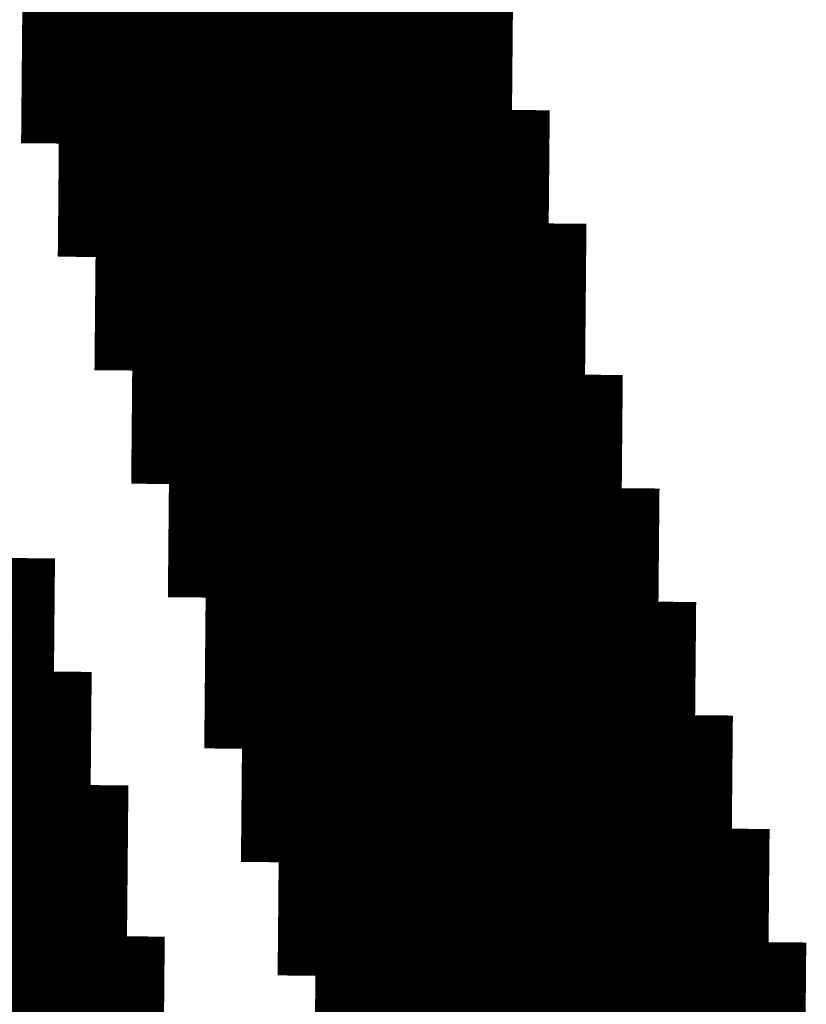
# Model space of a CAD drawing. Extents: x 63 to 129, y -4 to 99.
# Tile 54 of 69: x 79.279 to 79.808, y 11.155 to 11.818. Entities that reach past the tile are written whole.
import ezdxf

# ---------------------------------------------------------------- set-up
doc = ezdxf.new("R2010")
doc.units = 0
doc.layers.get('0').update_dxf_attribs({"linetype": 'CONTINUOUS'})
doc.layers.add('2D_LINE_29', color=112, linetype='CONTINUOUS')

# ---------------------------------------------------------------- blocks, each defined once
blk = doc.blocks.new('SMOOTH_0$0254')
at = {"const_width": 0.0127}
blk.add_lwpolyline([(-0.00635, 0, 1), (0.00635, 0, 1)], format="xyb", close=True, dxfattribs=at)
blk = doc.blocks.new('DRAWING_348')
at = {"layer": '2D_LINE_29', "const_width": 0.0254}
blk.add_lwpolyline([(0, 0), (0.0254, 0.00023), (0.02517, 0.02563), (0.05056, 0.02587), (0.07596, 0.0261), (0.07573, 0.0515), (0.10113, 0.05173), (0.12653, 0.05196), (0.1263, 0.07736), (0.15169, 0.07759), (0.17709, 0.07783), (0.20249, 0.07806), (0.20273, 0.05266), (0.22812, 0.0529), (0.25352, 0.05313), (0.25376, 0.02773), (0.27916, 0.02796), (0.30455, 0.0282)], dxfattribs=at)
at = {"layer": '2D_LINE_29'}
for p in [(0.02517, 0.02563), (0.05056, 0.02587), (0, 0), (0.0254, 0.00023)]:
    blk.add_blockref('SMOOTH_0$0254', p, dxfattribs=at)
blk = doc.blocks.new('DRAWING_352')
at = {"layer": '2D_LINE_29', "const_width": 0.0254}
blk.add_lwpolyline([(0, 0), (0.0254, 0.00023), (0.02517, 0.02563), (0.05057, 0.02586), (0.07596, 0.0261), (0.07573, 0.0515), (0.10113, 0.05173), (0.12653, 0.05196), (0.1263, 0.07736), (0.15169, 0.07759), (0.17709, 0.07783), (0.20249, 0.07806), (0.20273, 0.05266), (0.22812, 0.05289), (0.25352, 0.05313), (0.25376, 0.02773), (0.27916, 0.02796), (0.30455, 0.02819)], dxfattribs=at)
at = {"layer": '2D_LINE_29'}
for p in [(0.02517, 0.02563), (0.05057, 0.02586), (0, 0), (0.0254, 0.00023)]:
    blk.add_blockref('SMOOTH_0$0254', p, dxfattribs=at)
blk = doc.blocks.new('DRAWING_354')
at = {"layer": '2D_LINE_29', "const_width": 0.0254}
blk.add_lwpolyline([(0, 0), (-0.00023, 0.0254), (0.02517, 0.02563), (0.05056, 0.02586), (0.07596, 0.0261), (0.0762, 0.0007), (0.0508, 0.00047), (0.0254, 0.00023), (0, 0)], dxfattribs=at)
at = {"layer": '2D_LINE_29'}
for p in [(-0.00023, 0.0254), (0.02517, 0.02563), (0, 0)]:
    blk.add_blockref('SMOOTH_0$0254', p, dxfattribs=at)
blk = doc.blocks.new('DRAWING_357')
at = {"layer": '2D_LINE_29', "const_width": 0.0254}
blk.add_lwpolyline([(0, 0), (-0.0254, -0.00023), (-0.0508, -0.00047), (-0.0762, -0.0007), (-0.07643, 0.0247), (-0.05103, 0.02493), (-0.02563, 0.02517), (-0.02587, 0.05056), (-0.05126, 0.05033), (-0.07666, 0.0501), (-0.0769, 0.0755), (-0.10229, 0.07526), (-0.12769, 0.07503), (-0.15309, 0.0748), (-0.15286, 0.0494), (-0.17826, 0.04917), (-0.20366, 0.04893), (-0.20342, 0.02353), (-0.22882, 0.0233), (-0.25422, 0.02307), (-0.25399, -0.00233), (-0.27939, -0.00256), (-0.30479, -0.0028)], dxfattribs=at)
at = {"layer": '2D_LINE_29'}
for p in [(-0.0254, -0.00023), (0, 0)]:
    blk.add_blockref('SMOOTH_0$0254', p, dxfattribs=at)
blk = doc.blocks.new('DRAWING_358')
at = {"layer": '2D_LINE_29', "const_width": 0.0254}
blk.add_lwpolyline([(0, 0), (-0.0254, -0.00023), (-0.0508, -0.00047), (-0.0762, -0.0007), (-0.07643, 0.0247), (-0.10183, 0.02447), (-0.12723, 0.02423), (-0.15263, 0.024), (-0.15286, 0.0494), (-0.17826, 0.04917), (-0.20366, 0.04893), (-0.20342, 0.02353), (-0.22882, 0.0233), (-0.25422, 0.02307), (-0.25399, -0.00233), (-0.27939, -0.00256), (-0.30479, -0.0028)], dxfattribs=at)
at = {"layer": '2D_LINE_29'}
for p in [(-0.0254, -0.00023), (0, 0)]:
    blk.add_blockref('SMOOTH_0$0254', p, dxfattribs=at)
blk = doc.blocks.new('DRAWING_360')
at = {"layer": '2D_LINE_29', "const_width": 0.0254}
blk.add_lwpolyline([(0, 0), (-0.00023, 0.0254), (0.02517, 0.02563), (0.05056, 0.02586), (0.0508, 0.00047), (0.0254, 0.00023), (0, 0)], dxfattribs=at)
at = {"layer": '2D_LINE_29'}
for p in [(-0.00023, 0.0254), (0.02517, 0.02563), (0, 0)]:
    blk.add_blockref('SMOOTH_0$0254', p, dxfattribs=at)
blk = doc.blocks.new('DRAWING_365')
at = {"layer": '2D_LINE_29', "const_width": 0.0254}
blk.add_lwpolyline([(0, 0), (-0.0254, -0.00023), (-0.0508, -0.00047), (-0.0762, -0.0007), (-0.1016, -0.00093), (-0.12699, -0.00117), (-0.12723, 0.02423), (-0.10183, 0.02447), (-0.07643, 0.0247), (-0.05103, 0.02493), (-0.05126, 0.05033), (-0.07666, 0.0501), (-0.10206, 0.04987), (-0.12746, 0.04963), (-0.12769, 0.07503), (-0.15309, 0.0748), (-0.17849, 0.07457), (-0.17826, 0.04917), (-0.20366, 0.04893), (-0.22906, 0.0487), (-0.22882, 0.0233), (-0.25422, 0.02307), (-0.27962, 0.02284), (-0.27939, -0.00256), (-0.30479, -0.0028)], dxfattribs=at)
at = {"layer": '2D_LINE_29'}
for p in [(-0.0254, -0.00023), (0, 0)]:
    blk.add_blockref('SMOOTH_0$0254', p, dxfattribs=at)
blk = doc.blocks.new('DRAWING_366')
at = {"layer": '2D_LINE_29', "const_width": 0.0254}
blk.add_lwpolyline([(0, 0), (-0.0254, -0.00023), (-0.0508, -0.00047), (-0.0762, -0.0007), (-0.1016, -0.00093), (-0.12699, -0.00117), (-0.12723, 0.02423), (-0.15263, 0.024), (-0.17803, 0.02377), (-0.17826, 0.04917), (-0.20366, 0.04893), (-0.22906, 0.0487), (-0.22882, 0.0233), (-0.25422, 0.02307), (-0.27962, 0.02284), (-0.27939, -0.00256), (-0.30479, -0.0028)], dxfattribs=at)
at = {"layer": '2D_LINE_29'}
for p in [(-0.0254, -0.00023), (0, 0)]:
    blk.add_blockref('SMOOTH_0$0254', p, dxfattribs=at)
blk = doc.blocks.new('DRAWING_371')
at = {"layer": '2D_LINE_29', "const_width": 0.0254}
blk.add_lwpolyline([(0, 0), (-0.0254, -0.00023), (-0.0508, -0.00047), (-0.0762, -0.0007), (-0.1016, -0.00093), (-0.10183, 0.02447), (-0.12723, 0.02423), (-0.15263, 0.024), (-0.15286, 0.0494), (-0.17826, 0.04917), (-0.20366, 0.04893), (-0.20342, 0.02353), (-0.22882, 0.0233), (-0.25422, 0.02307), (-0.25399, -0.00233), (-0.27939, -0.00256), (-0.30479, -0.0028)], dxfattribs=at)
at = {"layer": '2D_LINE_29'}
for p in [(-0.0254, -0.00023), (0, 0)]:
    blk.add_blockref('SMOOTH_0$0254', p, dxfattribs=at)
blk = doc.blocks.new('DRAWING_373')
at = {"layer": '2D_LINE_29', "const_width": 0.0254}
blk.add_lwpolyline([(0, 0), (-0.00023, 0.0254), (0.02517, 0.02563), (0.05056, 0.02587), (0.0508, 0.00047), (0.0254, 0.00023), (0, 0)], dxfattribs=at)
at = {"layer": '2D_LINE_29'}
for p in [(-0.00023, 0.0254), (0.02517, 0.02563), (0, 0)]:
    blk.add_blockref('SMOOTH_0$0254', p, dxfattribs=at)
blk = doc.blocks.new('DRAWING_375')
at = {"layer": '2D_LINE_29', "const_width": 0.0254}
blk.add_lwpolyline([(0, 0), (-0.0254, -0.00023), (-0.0508, -0.00047), (-0.0762, -0.0007), (-0.1016, -0.00093), (-0.12699, -0.00117), (-0.12723, 0.02423), (-0.10183, 0.02447), (-0.07643, 0.0247), (-0.07666, 0.0501), (-0.10206, 0.04987), (-0.12746, 0.04963), (-0.12769, 0.07503), (-0.15309, 0.0748), (-0.17849, 0.07457), (-0.17826, 0.04917), (-0.20366, 0.04893), (-0.22906, 0.0487), (-0.22882, 0.0233), (-0.25422, 0.02307), (-0.27962, 0.02284)], dxfattribs=at)
at = {"layer": '2D_LINE_29'}
for p in [(-0.0254, -0.00023), (0, 0)]:
    blk.add_blockref('SMOOTH_0$0254', p, dxfattribs=at)
blk = doc.blocks.new('DRAWING_378')
at = {"layer": '2D_LINE_29', "const_width": 0.0254}
blk.add_lwpolyline([(0, 0), (-0.0254, -0.00023), (-0.0508, -0.00047), (-0.0762, -0.0007), (-0.1016, -0.00093), (-0.12699, -0.00117), (-0.12723, 0.02423), (-0.15263, 0.024), (-0.17803, 0.02377), (-0.17826, 0.04917), (-0.20366, 0.04893), (-0.22906, 0.0487), (-0.22882, 0.0233), (-0.25422, 0.02307), (-0.27962, 0.02284), (-0.27939, -0.00256), (-0.30479, -0.0028)], dxfattribs=at)
at = {"layer": '2D_LINE_29'}
for p in [(-0.0254, -0.00023), (0, 0)]:
    blk.add_blockref('SMOOTH_0$0254', p, dxfattribs=at)
blk = doc.blocks.new('DRAWING_380')
at = {"layer": '2D_LINE_29', "const_width": 0.0254}
blk.add_lwpolyline([(0, 0), (-0.00023, 0.0254), (0.02517, 0.02563), (0.05056, 0.02586), (0.0508, 0.00047), (0.0254, 0.00023), (0, 0)], dxfattribs=at)
at = {"layer": '2D_LINE_29'}
for p in [(-0.00023, 0.0254), (0.02517, 0.02563), (0, 0)]:
    blk.add_blockref('SMOOTH_0$0254', p, dxfattribs=at)
blk = doc.blocks.new('DRAWING_382')
at = {"layer": '2D_LINE_29', "const_width": 0.0254}
blk.add_lwpolyline([(0, 0), (-0.0254, -0.00023), (-0.02563, 0.02517), (-0.05103, 0.02493), (-0.07643, 0.0247), (-0.07666, 0.0501), (-0.10206, 0.04987), (-0.12746, 0.04963), (-0.12769, 0.07503), (-0.15309, 0.0748), (-0.17849, 0.07457), (-0.17872, 0.09996), (-0.20412, 0.09973), (-0.22952, 0.0995), (-0.22976, 0.1249), (-0.25515, 0.12466), (-0.28055, 0.12443), (-0.30595, 0.1242), (-0.30572, 0.0988), (-0.33112, 0.09857), (-0.35652, 0.09833), (-0.35628, 0.07293), (-0.38168, 0.0727), (-0.40708, 0.07247), (-0.40685, 0.04707), (-0.43225, 0.04684), (-0.45765, 0.0466), (-0.48305, 0.04637), (-0.48281, 0.02097), (-0.50821, 0.02074), (-0.53361, 0.02051), (-0.53338, -0.00489), (-0.55878, -0.00513), (-0.58418, -0.00536)], dxfattribs=at)
at = {"layer": '2D_LINE_29'}
for p in [(-0.05103, 0.02493), (-0.02563, 0.02517), (-0.0254, -0.00023), (0, 0)]:
    blk.add_blockref('SMOOTH_0$0254', p, dxfattribs=at)
blk = doc.blocks.new('DRAWING_383')
at = {"layer": '2D_LINE_29', "const_width": 0.0254}
blk.add_lwpolyline([(0, 0), (-0.00023, 0.0254), (0.02517, 0.02563), (0.05056, 0.02587), (0.0508, 0.00047), (0, 0)], dxfattribs=at)
at = {"layer": '2D_LINE_29'}
for p in [(-0.00023, 0.0254), (0.02517, 0.02563), (0, 0)]:
    blk.add_blockref('SMOOTH_0$0254', p, dxfattribs=at)
blk = doc.blocks.new('DRAWING_384')
at = {"layer": '2D_LINE_29', "const_width": 0.0254}
blk.add_lwpolyline([(0, 0), (-0.0254, -0.00023), (-0.0508, -0.00047), (-0.0762, -0.0007), (-0.1016, -0.00093), (-0.10136, -0.02633), (-0.12676, -0.02656), (-0.15216, -0.0268), (-0.17756, -0.02703), (-0.20296, -0.02726), (-0.20319, -0.00186), (-0.17779, -0.00163), (-0.15239, -0.0014), (-0.15263, 0.024), (-0.12723, 0.02423), (-0.10183, 0.02447), (-0.10206, 0.04987), (-0.12746, 0.04963), (-0.15286, 0.0494), (-0.15309, 0.0748), (-0.17849, 0.07457), (-0.20389, 0.07433), (-0.20366, 0.04893), (-0.22906, 0.0487), (-0.25446, 0.04847), (-0.25422, 0.02307), (-0.27962, 0.02284)], dxfattribs=at)
at = {"layer": '2D_LINE_29'}
for p in [(-0.0254, -0.00023), (0, 0)]:
    blk.add_blockref('SMOOTH_0$0254', p, dxfattribs=at)
blk = doc.blocks.new('DRAWING_386')
at = {"layer": '2D_LINE_29', "const_width": 0.0254}
blk.add_lwpolyline([(0, 0), (-0.0254, -0.00023), (-0.0508, -0.00047), (-0.0762, -0.0007), (-0.1016, -0.00093), (-0.10136, -0.02633), (-0.12676, -0.02656), (-0.15216, -0.0268), (-0.17756, -0.02703), (-0.20296, -0.02726), (-0.20319, -0.00186), (-0.22859, -0.0021), (-0.25399, -0.00233), (-0.25422, 0.02307), (-0.27962, 0.02284), (-0.30502, 0.0226)], dxfattribs=at)
at = {"layer": '2D_LINE_29'}
for p in [(-0.0254, -0.00023), (0, 0)]:
    blk.add_blockref('SMOOTH_0$0254', p, dxfattribs=at)
blk = doc.blocks.new('DRAWING_387')
at = {"layer": '2D_LINE_29', "const_width": 0.0254}
blk.add_lwpolyline([(0, 0), (-0.0254, -0.00023), (-0.0508, -0.00047), (-0.05103, 0.02493), (-0.07643, 0.0247), (-0.10183, 0.02447), (-0.10206, 0.04987), (-0.12746, 0.04963), (-0.15286, 0.0494), (-0.15309, 0.0748), (-0.17849, 0.07457), (-0.20389, 0.07433), (-0.20412, 0.09973), (-0.22952, 0.0995), (-0.25492, 0.09927), (-0.25515, 0.12466), (-0.28055, 0.12443), (-0.30595, 0.1242), (-0.30619, 0.1496), (-0.30642, 0.175), (-0.33182, 0.17476), (-0.33158, 0.14936), (-0.35698, 0.14913), (-0.38238, 0.1489), (-0.38215, 0.1235), (-0.40755, 0.12327), (-0.43295, 0.12303), (-0.43271, 0.09763), (-0.45811, 0.0974), (-0.48351, 0.09717), (-0.50891, 0.09694), (-0.50868, 0.07154), (-0.53408, 0.0713), (-0.55948, 0.07107), (-0.55924, 0.04567), (-0.58464, 0.04544), (-0.61004, 0.04521)], dxfattribs=at)
at = {"layer": '2D_LINE_29'}
for p in [(-0.0254, -0.00023), (0, 0)]:
    blk.add_blockref('SMOOTH_0$0254', p, dxfattribs=at)
blk = doc.blocks.new('DRAWING_388')
at = {"layer": '2D_LINE_29', "const_width": 0.0254}
blk.add_lwpolyline([(0, 0), (-0.0254, -0.00023), (-0.0508, -0.00047), (-0.0762, -0.0007), (-0.1016, -0.00093), (-0.12699, -0.00117), (-0.15239, -0.0014), (-0.17779, -0.00163), (-0.17803, 0.02377), (-0.20342, 0.02353), (-0.22882, 0.0233), (-0.22906, 0.0487), (-0.25446, 0.04847), (-0.27985, 0.04823)], dxfattribs=at)
at = {"layer": '2D_LINE_29'}
for p in [(-0.0254, -0.00023), (0, 0)]:
    blk.add_blockref('SMOOTH_0$0254', p, dxfattribs=at)
blk = doc.blocks.new('DRAWING_389')
at = {"layer": '2D_LINE_29', "const_width": 0.0254}
blk.add_lwpolyline([(0, 0), (-0.0254, -0.00023), (-0.0508, -0.00047), (-0.0762, -0.0007), (-0.1016, -0.00093), (-0.12699, -0.00116), (-0.15239, -0.0014), (-0.17779, -0.00163), (-0.17803, 0.02377), (-0.20342, 0.02353), (-0.22882, 0.0233), (-0.22906, 0.0487), (-0.25446, 0.04847), (-0.27985, 0.04823), (-0.27962, 0.02284), (-0.30502, 0.0226)], dxfattribs=at)
at = {"layer": '2D_LINE_29'}
for p in [(-0.0254, -0.00023), (0, 0)]:
    blk.add_blockref('SMOOTH_0$0254', p, dxfattribs=at)
blk = doc.blocks.new('DRAWING_391')
at = {"layer": '2D_LINE_29', "const_width": 0.0254}
blk.add_lwpolyline([(0.00443, -0.48258), (0.00466, -0.50798), (0.00489, -0.53338), (0.00513, -0.55878), (0.00536, -0.58418), (0.00559, -0.60957), (0.00583, -0.63497), (0.00606, -0.66037), (0.00629, -0.68577), (0.00652, -0.71117), (0.00676, -0.73657), (0.00699, -0.76197), (0.00722, -0.78737), (0.00746, -0.81277), (0.00769, -0.83816), (0.00792, -0.86356), (0.00816, -0.88896), (0.00839, -0.91436), (0.00862, -0.93976), (0.00886, -0.96516), (0.00909, -0.99056), (-0.01631, -0.99079), (-0.04171, -0.99102), (-0.04148, -1.01642), (-0.04124, -1.04182), (-0.04101, -1.06722), (-0.06641, -1.06745), (-0.09181, -1.06769), (-0.11721, -1.06792), (-0.14261, -1.06815), (-0.16801, -1.06839), (-0.1934, -1.06862), (-0.19364, -1.04322), (-0.21904, -1.04345), (-0.24444, -1.04369), (-0.24467, -1.01829), (-0.27007, -1.01852), (-0.29547, -1.01875), (-0.29523, -1.04415), (-0.32063, -1.04439)], dxfattribs=at)
blk = doc.blocks.new('DRAWING_392')
at = {"layer": '2D_LINE_29', "const_width": 0.0254}
blk.add_lwpolyline([(0, 0), (-0.0254, -0.00023), (-0.02563, 0.02517), (-0.05103, 0.02493), (-0.07643, 0.0247), (-0.07666, 0.0501), (-0.10206, 0.04987), (-0.12746, 0.04963), (-0.12769, 0.07503), (-0.15309, 0.0748), (-0.17849, 0.07457), (-0.17872, 0.09996), (-0.20412, 0.09973), (-0.22952, 0.0995), (-0.22976, 0.1249), (-0.25515, 0.12466), (-0.28055, 0.12443), (-0.28079, 0.14983), (-0.30619, 0.1496), (-0.33158, 0.14936), (-0.33182, 0.17476), (-0.33205, 0.20016), (-0.35745, 0.19993), (-0.35722, 0.17453), (-0.38262, 0.1743), (-0.40801, 0.17406), (-0.40778, 0.14867), (-0.43318, 0.14843), (-0.45858, 0.1482), (-0.45835, 0.1228), (-0.48374, 0.12257), (-0.50914, 0.12233), (-0.53454, 0.1221), (-0.53431, 0.0967), (-0.55971, 0.09647), (-0.58511, 0.09624), (-0.58487, 0.07084), (-0.61027, 0.0706), (-0.63567, 0.07037), (-0.63544, 0.04497), (-0.66084, 0.04474)], dxfattribs=at)
at = {"layer": '2D_LINE_29'}
for p in [(-0.05103, 0.02493), (-0.02563, 0.02517), (-0.0254, -0.00023), (0, 0)]:
    blk.add_blockref('SMOOTH_0$0254', p, dxfattribs=at)
blk = doc.blocks.new('DRAWING_393')
at = {"layer": '2D_LINE_29', "const_width": 0.0254}
blk.add_lwpolyline([(0, 0), (-0.0254, -0.00023), (-0.02563, 0.02517), (-0.05103, 0.02493), (-0.07643, 0.0247), (-0.07666, 0.0501), (-0.10206, 0.04987), (-0.12746, 0.04963), (-0.12769, 0.07503), (-0.15309, 0.0748), (-0.17849, 0.07457), (-0.17872, 0.09996), (-0.20412, 0.09973), (-0.22952, 0.0995), (-0.22976, 0.1249), (-0.25515, 0.12466), (-0.28055, 0.12443), (-0.28079, 0.14983), (-0.30619, 0.1496), (-0.33158, 0.14936), (-0.35698, 0.14913), (-0.35675, 0.12373), (-0.38215, 0.1235), (-0.40755, 0.12327), (-0.40731, 0.09787), (-0.43271, 0.09763), (-0.45811, 0.0974), (-0.45788, 0.072), (-0.48328, 0.07177), (-0.50868, 0.07154), (-0.53408, 0.0713), (-0.53384, 0.0459), (-0.55924, 0.04567), (-0.58464, 0.04544), (-0.58441, 0.02004), (-0.60981, 0.01981), (-0.63521, 0.01957), (-0.63497, -0.00583), (-0.66037, -0.00606), (-0.68577, -0.00629)], dxfattribs=at)
at = {"layer": '2D_LINE_29'}
for p in [(-0.05103, 0.02493), (-0.02563, 0.02517), (-0.0254, -0.00023), (0, 0)]:
    blk.add_blockref('SMOOTH_0$0254', p, dxfattribs=at)
blk = doc.blocks.new('DRAWING_394')
at = {"layer": '2D_LINE_29', "const_width": 0.0254}
blk.add_lwpolyline([(0, 0), (-0.0254, -0.00023), (-0.0508, -0.00047), (-0.0762, -0.0007), (-0.1016, -0.00093), (-0.12699, -0.00117), (-0.15239, -0.0014), (-0.15263, 0.024), (-0.17803, 0.02377), (-0.20342, 0.02353), (-0.20366, 0.04893), (-0.22906, 0.0487), (-0.25446, 0.04847), (-0.25422, 0.02307), (-0.27962, 0.02284), (-0.30502, 0.0226)], dxfattribs=at)
at = {"layer": '2D_LINE_29'}
for p in [(-0.0254, -0.00023), (0, 0)]:
    blk.add_blockref('SMOOTH_0$0254', p, dxfattribs=at)
blk = doc.blocks.new('DRAWING_396')
at = {"layer": '2D_LINE_29', "const_width": 0.0254}
blk.add_lwpolyline([(-0.0212, -0.45741), (-0.02097, -0.48281), (-0.02074, -0.50821), (-0.02051, -0.53361), (-0.02027, -0.55901), (-0.02004, -0.58441), (-0.01981, -0.60981), (-0.01957, -0.63521), (-0.01934, -0.66061), (-0.01911, -0.686), (-0.01887, -0.7114), (-0.01864, -0.7368), (-0.01841, -0.7622), (-0.01818, -0.7876), (-0.01794, -0.813), (-0.01771, -0.8384), (-0.01748, -0.8638), (-0.01724, -0.8892), (-0.01701, -0.91459), (-0.01678, -0.93999), (-0.01654, -0.96539), (-0.01631, -0.99079), (-0.01608, -1.01619), (-0.01585, -1.04159), (-0.04124, -1.04182), (-0.04101, -1.06722), (-0.04078, -1.09262), (-0.04054, -1.11802), (-0.06594, -1.11825), (-0.09134, -1.11849), (-0.11674, -1.11872), (-0.14214, -1.11895), (-0.16754, -1.11918), (-0.19294, -1.11942), (-0.19317, -1.09402), (-0.21857, -1.09425), (-0.24397, -1.09448), (-0.2442, -1.06909), (-0.2696, -1.06932), (-0.295, -1.06955), (-0.29477, -1.09495), (-0.32017, -1.09518), (-0.34557, -1.09542)], dxfattribs=at)
blk = doc.blocks.new('DRAWING_397')
at = {"layer": '2D_LINE_29', "const_width": 0.0254}
blk.add_lwpolyline([(0, 0), (-0.0254, -0.00023), (-0.0508, -0.00047), (-0.05103, 0.02493), (-0.07643, 0.0247), (-0.10183, 0.02447), (-0.10206, 0.04987), (-0.12746, 0.04963), (-0.15286, 0.0494), (-0.15309, 0.0748), (-0.17849, 0.07457), (-0.20389, 0.07433), (-0.20412, 0.09973), (-0.22952, 0.0995), (-0.25492, 0.09927), (-0.25515, 0.12466), (-0.28055, 0.12443), (-0.30595, 0.1242), (-0.30619, 0.1496), (-0.33158, 0.14936), (-0.35698, 0.14913), (-0.35722, 0.17453), (-0.35745, 0.19993), (-0.38285, 0.1997), (-0.38261, 0.1743), (-0.40801, 0.17406), (-0.43341, 0.17383), (-0.43318, 0.14843), (-0.45858, 0.1482), (-0.48398, 0.14797), (-0.48374, 0.12257), (-0.50914, 0.12233), (-0.53454, 0.1221), (-0.55994, 0.12187), (-0.55971, 0.09647), (-0.58511, 0.09624), (-0.61051, 0.096), (-0.61027, 0.0706), (-0.63567, 0.07037), (-0.66107, 0.07014), (-0.66084, 0.04474), (-0.68624, 0.04451), (-0.71164, 0.04427)], dxfattribs=at)
at = {"layer": '2D_LINE_29'}
for p in [(-0.0254, -0.00023), (0, 0)]:
    blk.add_blockref('SMOOTH_0$0254', p, dxfattribs=at)
blk = doc.blocks.new('DRAWING_398')
at = {"layer": '2D_LINE_29', "const_width": 0.0254}
blk.add_lwpolyline([(0, 0), (-0.0254, -0.00023), (-0.0508, -0.00047), (-0.0762, -0.0007), (-0.1016, -0.00093), (-0.12699, -0.00116), (-0.12723, 0.02423), (-0.15263, 0.024), (-0.17803, 0.02377), (-0.17826, 0.04917), (-0.20366, 0.04893), (-0.22906, 0.0487), (-0.22882, 0.0233), (-0.25422, 0.02307), (-0.27962, 0.02284), (-0.27939, -0.00256), (-0.30479, -0.0028)], dxfattribs=at)
at = {"layer": '2D_LINE_29'}
for p in [(-0.0254, -0.00023), (0, 0)]:
    blk.add_blockref('SMOOTH_0$0254', p, dxfattribs=at)
blk = doc.blocks.new('DRAWING_400')
at = {"layer": '2D_LINE_29', "const_width": 0.0254}
blk.add_lwpolyline([(0, 0), (-0.0254, -0.00023), (-0.0508, -0.00047), (-0.0762, -0.0007), (-0.1016, -0.00093), (-0.12699, -0.00117), (-0.12723, 0.02423), (-0.15263, 0.024), (-0.17803, 0.02377), (-0.17826, 0.04917), (-0.20366, 0.04893), (-0.22906, 0.0487), (-0.22882, 0.0233), (-0.25422, 0.02307), (-0.27962, 0.02284), (-0.27939, -0.00256), (-0.30479, -0.0028)], dxfattribs=at)
at = {"layer": '2D_LINE_29'}
for p in [(-0.0254, -0.00023), (0, 0)]:
    blk.add_blockref('SMOOTH_0$0254', p, dxfattribs=at)
blk = doc.blocks.new('DRAWING_401')
at = {"layer": '2D_LINE_29', "const_width": 0.0254}
blk.add_lwpolyline([(0, 0), (-0.0254, -0.00023), (-0.02563, 0.02517), (-0.05103, 0.02493), (-0.07643, 0.0247), (-0.07666, 0.0501), (-0.10206, 0.04987), (-0.12746, 0.04963), (-0.12769, 0.07503), (-0.15309, 0.0748), (-0.17849, 0.07457), (-0.17872, 0.09996), (-0.20412, 0.09973), (-0.22952, 0.0995), (-0.22976, 0.1249), (-0.25515, 0.12466), (-0.28055, 0.12443), (-0.28079, 0.14983), (-0.30619, 0.1496), (-0.33158, 0.14936), (-0.33182, 0.17476), (-0.35722, 0.17453), (-0.38262, 0.1743), (-0.40801, 0.17406), (-0.40778, 0.14867), (-0.43318, 0.14843), (-0.45858, 0.1482), (-0.45835, 0.1228), (-0.48374, 0.12257), (-0.50914, 0.12233), (-0.50891, 0.09694), (-0.53431, 0.0967), (-0.55971, 0.09647), (-0.58511, 0.09624), (-0.58487, 0.07084), (-0.61027, 0.0706), (-0.63567, 0.07037), (-0.63544, 0.04497), (-0.66084, 0.04474), (-0.68624, 0.04451), (-0.686, 0.01911), (-0.7114, 0.01887), (-0.7368, 0.01864), (-0.7622, 0.01841)], dxfattribs=at)
at = {"layer": '2D_LINE_29'}
for p in [(-0.05103, 0.02493), (-0.02563, 0.02517), (-0.0254, -0.00023), (0, 0)]:
    blk.add_blockref('SMOOTH_0$0254', p, dxfattribs=at)
blk = doc.blocks.new('DRAWING_402')
at = {"layer": '2D_LINE_29', "const_width": 0.0254}
blk.add_lwpolyline([(0, 0), (-0.0254, -0.00023), (-0.02563, 0.02517), (-0.05103, 0.02493), (-0.07643, 0.0247), (-0.07666, 0.0501), (-0.10206, 0.04987), (-0.12746, 0.04963), (-0.12769, 0.07503), (-0.15309, 0.0748), (-0.17849, 0.07457), (-0.17872, 0.09996), (-0.20412, 0.09973), (-0.22952, 0.0995), (-0.22976, 0.1249), (-0.25515, 0.12466), (-0.28055, 0.12443), (-0.28079, 0.14983), (-0.30619, 0.1496), (-0.33158, 0.14936), (-0.33182, 0.17476), (-0.35722, 0.17453), (-0.38261, 0.1743), (-0.38285, 0.1997), (-0.38308, 0.22509), (-0.40848, 0.22486), (-0.40825, 0.19946), (-0.43365, 0.19923), (-0.45904, 0.199), (-0.45881, 0.1736), (-0.48421, 0.17336), (-0.50961, 0.17313), (-0.50938, 0.14773), (-0.53478, 0.1475), (-0.56017, 0.14727), (-0.58557, 0.14703), (-0.58534, 0.12163), (-0.61074, 0.1214), (-0.63614, 0.12117), (-0.63591, 0.09577), (-0.6613, 0.09554), (-0.6867, 0.0953), (-0.68647, 0.06991), (-0.71187, 0.06967), (-0.73727, 0.06944), (-0.76267, 0.06921)], dxfattribs=at)
at = {"layer": '2D_LINE_29'}
for p in [(-0.05103, 0.02493), (-0.02563, 0.02517), (-0.0254, -0.00023), (0, 0)]:
    blk.add_blockref('SMOOTH_0$0254', p, dxfattribs=at)
blk = doc.blocks.new('DRAWING_405')
at = {"layer": '2D_LINE_29', "const_width": 0.0254}
blk.add_lwpolyline([(0, 0), (-0.0254, -0.00023), (-0.0508, -0.00047), (-0.05103, 0.02493), (-0.07643, 0.0247), (-0.10183, 0.02447), (-0.10206, 0.04987), (-0.12746, 0.04963), (-0.15286, 0.0494), (-0.15309, 0.0748), (-0.17849, 0.07457), (-0.20389, 0.07433), (-0.20412, 0.09973), (-0.22952, 0.0995), (-0.25492, 0.09927), (-0.25515, 0.12466), (-0.28055, 0.12443), (-0.30595, 0.1242), (-0.30619, 0.1496), (-0.33158, 0.14936), (-0.35698, 0.14913), (-0.35722, 0.17453), (-0.38262, 0.1743), (-0.40801, 0.17406), (-0.40825, 0.19946), (-0.40848, 0.22486), (-0.43388, 0.22463), (-0.43365, 0.19923), (-0.45905, 0.199), (-0.48444, 0.19876), (-0.48421, 0.17336), (-0.50961, 0.17313), (-0.53501, 0.1729), (-0.53478, 0.1475), (-0.56017, 0.14727), (-0.58557, 0.14703), (-0.61097, 0.1468), (-0.61074, 0.1214), (-0.63614, 0.12117), (-0.66154, 0.12094), (-0.6613, 0.09554), (-0.6867, 0.0953), (-0.7121, 0.09507), (-0.71187, 0.06967), (-0.73727, 0.06944), (-0.76267, 0.06921), (-0.78807, 0.06897), (-0.78783, 0.04357), (-0.81323, 0.04334)], dxfattribs=at)
at = {"layer": '2D_LINE_29'}
for p in [(-0.0254, -0.00023), (0, 0)]:
    blk.add_blockref('SMOOTH_0$0254', p, dxfattribs=at)
blk = doc.blocks.new('DRAWING_407')
at = {"layer": '2D_LINE_29', "const_width": 0.0254}
blk.add_lwpolyline([(0, 0), (-0.0254, -0.00023), (-0.0508, -0.00047), (-0.05103, 0.02493), (-0.07643, 0.0247), (-0.10183, 0.02447), (-0.10206, 0.04987), (-0.12746, 0.04963), (-0.15286, 0.0494), (-0.15309, 0.0748), (-0.17849, 0.07457), (-0.20389, 0.07433), (-0.20412, 0.09973), (-0.22952, 0.0995), (-0.25492, 0.09927), (-0.25515, 0.12466), (-0.28055, 0.12443), (-0.30595, 0.1242), (-0.30619, 0.1496), (-0.33158, 0.14936), (-0.35698, 0.14913), (-0.35722, 0.17453), (-0.38261, 0.1743), (-0.40801, 0.17406), (-0.43341, 0.17383), (-0.43318, 0.14843), (-0.45858, 0.1482), (-0.48398, 0.14797), (-0.48374, 0.12257), (-0.50914, 0.12233), (-0.53454, 0.1221), (-0.53431, 0.0967), (-0.55971, 0.09647), (-0.58511, 0.09624), (-0.61051, 0.096), (-0.61027, 0.0706), (-0.63567, 0.07037), (-0.66107, 0.07014), (-0.66084, 0.04474), (-0.68624, 0.04451), (-0.71164, 0.04427), (-0.7114, 0.01887), (-0.7368, 0.01864), (-0.7622, 0.01841), (-0.7876, 0.01818), (-0.78737, -0.00722), (-0.81277, -0.00746), (-0.83816, -0.00769)], dxfattribs=at)
at = {"layer": '2D_LINE_29'}
for p in [(-0.0254, -0.00023), (0, 0)]:
    blk.add_blockref('SMOOTH_0$0254', p, dxfattribs=at)
blk = doc.blocks.new('DRAWING_415')
at = {"layer": '2D_LINE_29', "const_width": 0.0254}
for points in [[(0, 0), (0.0254, 0.00023), (0.02517, 0.02563), (0.05057, 0.02586), (0.07596, 0.0261), (0.07573, 0.0515), (0.10113, 0.05173), (0.12653, 0.05196), (0.12676, 0.02656), (0.15216, 0.0268), (0.17756, 0.02703), (0.17779, 0.00163), (0.20319, 0.00186), (0.22859, 0.0021), (0.25399, 0.00233), (0.27939, 0.00256), (0.30479, 0.0028), (0.30455, 0.0282), (0.30432, 0.05359), (0.30409, 0.07899), (0.32949, 0.07923), (0.32925, 0.10462), (0.32902, 0.13002), (0.32879, 0.15542), (0.32856, 0.18082), (0.32832, 0.20622), (0.32809, 0.23162), (0.32786, 0.25702)], [(0.09927, 0.25492), (0.0995, 0.22952), (0.09973, 0.20412), (0.09996, 0.17872), (0.1002, 0.15333), (0.10043, 0.12793), (0.10066, 0.10253), (0.1009, 0.07713), (0.10113, 0.05173), (0.10136, 0.02633), (0.1016, 0.00093), (0.10183, -0.02447), (0.10206, -0.04987), (0.1023, -0.07526), (0.10253, -0.10066), (0.10276, -0.12606), (0.10299, -0.15146), (0.10323, -0.17686), (0.10346, -0.20226), (0.10369, -0.22766), (0.10393, -0.25306), (0.10416, -0.27846), (0.10439, -0.30386), (0.10463, -0.32925), (0.10486, -0.35465), (0.10509, -0.38005), (0.10532, -0.40545), (0.10556, -0.43085), (0.10579, -0.45625)]]:
    blk.add_lwpolyline(points, dxfattribs=at)
at = {"layer": '2D_LINE_29'}
for p in [(0.02517, 0.02563), (0.05057, 0.02586), (0, 0), (0.0254, 0.00023)]:
    blk.add_blockref('SMOOTH_0$0254', p, dxfattribs=at)
blk = doc.blocks.new('DRAWING_432')
at = {"layer": '2D_LINE_29', "const_width": 0.0254}
blk.add_lwpolyline([(0.02051, 0.53361), (0.02027, 0.55901), (0.02004, 0.58441), (0.01981, 0.60981), (0.01957, 0.63521), (0.01934, 0.66061), (0.01911, 0.686), (0.01887, 0.7114), (0.01864, 0.7368), (0.01841, 0.7622), (0.01818, 0.7876), (0.01794, 0.813), (0.01771, 0.8384), (0.01748, 0.8638), (0.01724, 0.8892), (0.01701, 0.91459), (0.01678, 0.93999), (0.01654, 0.96539), (0.01631, 0.99079), (0.01608, 1.01619), (0.01584, 1.04159), (0.01561, 1.06699), (0.04101, 1.06722), (0.04078, 1.09262), (0.04054, 1.11802), (0.04031, 1.14342), (0.06571, 1.14365), (0.09111, 1.14388), (0.09088, 1.16928), (0.11628, 1.16952), (0.14167, 1.16975), (0.14144, 1.19515), (0.16684, 1.19538), (0.19224, 1.19561), (0.19201, 1.22101), (0.21741, 1.22125), (0.2428, 1.22148), (0.2682, 1.22171), (0.26844, 1.19631), (0.29383, 1.19655), (0.31923, 1.19678), (0.31947, 1.17138), (0.34487, 1.17161), (0.37026, 1.17185)], dxfattribs=at)
blk = doc.blocks.new('DRAWING_451')
at = {"layer": '2D_LINE_29', "const_width": 0.0254}
blk.add_lwpolyline([(0, 0), (-0.0254, -0.00023), (-0.0508, -0.00047), (-0.0762, -0.0007), (-0.1016, -0.00093), (-0.10183, 0.02447), (-0.12723, 0.02423), (-0.15263, 0.024), (-0.15286, 0.0494), (-0.17826, 0.04917), (-0.20366, 0.04893), (-0.20342, 0.02353), (-0.22882, 0.0233), (-0.25422, 0.02307), (-0.25399, -0.00233), (-0.27939, -0.00256), (-0.30479, -0.0028), (-0.30455, -0.0282), (-0.30432, -0.05359), (-0.30409, -0.07899), (-0.32949, -0.07923), (-0.32925, -0.10462), (-0.32902, -0.13002), (-0.32879, -0.15542), (-0.32855, -0.18082), (-0.32832, -0.20622), (-0.32809, -0.23162), (-0.32786, -0.25702), (-0.32762, -0.28242), (-0.32739, -0.30782), (-0.32716, -0.33322), (-0.32692, -0.35861), (-0.32669, -0.38401), (-0.32646, -0.40941), (-0.32622, -0.43481)], dxfattribs=at)
at = {"layer": '2D_LINE_29'}
for p in [(-0.0254, -0.00023), (0, 0)]:
    blk.add_blockref('SMOOTH_0$0254', p, dxfattribs=at)
blk = doc.blocks.new('DRAWING_499')
at = {"layer": '2D_LINE_29', "const_width": 0.0254}
blk.add_lwpolyline([(-1.08074, 1.51415), (-1.10614, 1.51392), (-1.1059, 1.48852), (-1.1313, 1.48828)], dxfattribs=at)
blk = doc.blocks.new('DRAWING_515')
at = {"layer": '2D_LINE_29', "const_width": 0.0254}
blk.add_lwpolyline([(-0.52033, 1.34148), (-0.52056, 1.36688), (-0.52079, 1.39228), (-0.52103, 1.41768), (-0.52126, 1.44308), (-0.52149, 1.46848), (-0.52173, 1.49388), (-0.52196, 1.51928), (-0.52219, 1.54467), (-0.52243, 1.57007), (-0.52266, 1.59547), (-0.52289, 1.62087), (-0.49749, 1.6211), (-0.47209, 1.62134), (-0.47233, 1.64674), (-0.44693, 1.64697), (-0.42153, 1.6472), (-0.42176, 1.6726), (-0.422, 1.698), (-0.42223, 1.7234), (-0.39683, 1.72363), (-0.37143, 1.72386), (-0.34603, 1.7241), (-0.32063, 1.72433), (-0.32087, 1.74973), (-0.3211, 1.77513), (-0.32133, 1.80053), (-0.32156, 1.82593), (-0.3218, 1.85133), (-0.32203, 1.87672), (-0.32226, 1.90212), (-0.3225, 1.92752), (-0.32273, 1.95292), (-0.32296, 1.97832), (-0.3232, 2.00372), (-0.32343, 2.02912), (-0.32366, 2.05452)], dxfattribs=at)
blk = doc.blocks.new('DRAWING_589')
at = {"layer": '2D_LINE_29', "const_width": 0.0254}
blk.add_lwpolyline([(-0.86217, 2.6084), (-0.88757, 2.60817), (-0.88733, 2.58277), (-0.91273, 2.58254), (-0.93813, 2.5823)], dxfattribs=at)
blk = doc.blocks.new('DRAWING_612')
at = {"layer": '2D_LINE_29', "const_width": 0.0254}
blk.add_lwpolyline([(0.56087, 2.54525), (0.56064, 2.57065), (0.56041, 2.59605), (0.58581, 2.59628), (0.6112, 2.59652), (0.6366, 2.59675), (0.63637, 2.62215), (0.66177, 2.62238)], dxfattribs=at)
blk = doc.blocks.new('DRAWING_619')
at = {"layer": '2D_LINE_29', "const_width": 0.0254}
blk.add_lwpolyline([(0.76406, 2.54712), (0.76383, 2.57252), (0.7636, 2.59791), (0.76337, 2.62331), (0.76313, 2.64871), (0.7629, 2.67411), (0.76267, 2.69951), (0.78807, 2.69974), (0.81346, 2.69998), (0.81323, 2.72538), (0.83863, 2.72561)], dxfattribs=at)
blk = doc.blocks.new('DRAWING_639')
at = {"layer": '2D_LINE_29', "const_width": 0.0254}
blk.add_lwpolyline([(0.23045, 2.56762), (0.23022, 2.59302), (0.22999, 2.61842), (0.22975, 2.64382), (0.22952, 2.66922), (0.22929, 2.69462), (0.22906, 2.72002), (0.22882, 2.74541), (0.22859, 2.77081), (0.22836, 2.79621), (0.25376, 2.79645), (0.25352, 2.82184), (0.25329, 2.84724), (0.25306, 2.87264), (0.27846, 2.87288)], dxfattribs=at)
blk = doc.blocks.new('DRAWING_645')
at = {"layer": '2D_LINE_29', "const_width": 0.0254}
for points in [[(-0.02354, 2.56529), (-0.02377, 2.59069), (0.00163, 2.59092), (0.02703, 2.59116), (0.02726, 2.56576)], [(0.20505, 2.56739), (0.20482, 2.59279), (0.20459, 2.61819), (0.20436, 2.64359), (0.20412, 2.66898), (0.20389, 2.69438), (0.20366, 2.71978), (0.20342, 2.74518), (0.20319, 2.77058), (0.20296, 2.79598), (0.20272, 2.82138), (0.20249, 2.84678), (0.20226, 2.87218), (0.20203, 2.89758), (0.20179, 2.92297), (0.20156, 2.94837), (0.20133, 2.97377), (0.20109, 2.99917), (0.20086, 3.02457), (0.20063, 3.04997), (0.20039, 3.07537), (0.20016, 3.10077), (0.19993, 3.12617), (0.1997, 3.15156), (0.19946, 3.17696), (0.19923, 3.20236), (0.199, 3.22776), (0.19876, 3.25316), (0.19853, 3.27856)]]:
    blk.add_lwpolyline(points, dxfattribs=at)
blk = doc.blocks.new('DRAWING_646')
at = {"layer": '2D_LINE_29', "const_width": 0.0254}
blk.add_lwpolyline([(-0.02354, 2.56529), (-0.02377, 2.59069), (-0.024, 2.61609), (-0.02423, 2.64149), (-0.02447, 2.66689), (-0.0247, 2.69229), (-0.02493, 2.71769), (-0.02517, 2.74308), (-0.0254, 2.76848), (0, 2.76872), (-0.00023, 2.79412), (-0.00047, 2.81951), (-0.0007, 2.84491), (0.0247, 2.84515), (0.0501, 2.84538), (0.05033, 2.81998), (0.07573, 2.82021), (0.10113, 2.82045), (0.10136, 2.79505), (0.12676, 2.79528), (0.15216, 2.79551), (0.17756, 2.79575), (0.20296, 2.79598), (0.20273, 2.82138), (0.22812, 2.82161), (0.25352, 2.82184), (0.27892, 2.82208), (0.30432, 2.82231)], dxfattribs=at)
blk = doc.blocks.new('DRAWING_647')
at = {"layer": '2D_LINE_29', "const_width": 0.0254}
for points in [[(0.23045, 2.56762), (0.23022, 2.59302), (0.22999, 2.61842), (0.22975, 2.64382), (0.22952, 2.66922), (0.22929, 2.69462), (0.22906, 2.72002), (0.22882, 2.74541), (0.22859, 2.77081), (0.25399, 2.77105), (0.27939, 2.77128), (0.27915, 2.79668), (0.27892, 2.82208), (0.27869, 2.84748), (0.27846, 2.87288), (0.30385, 2.87311), (0.32925, 2.87334), (0.35465, 2.87357), (0.35442, 2.89897), (0.35419, 2.92437), (0.35395, 2.94977), (0.35372, 2.97517), (0.35349, 3.00057), (0.35325, 3.02597), (0.35302, 3.05137), (0.35279, 3.07677), (0.35256, 3.10216), (0.37795, 3.1024), (0.40335, 3.10263), (0.40312, 3.12803), (0.40289, 3.15343), (0.40265, 3.17883), (0.42805, 3.17906), (0.45345, 3.17929), (0.45322, 3.20469), (0.45299, 3.23009), (0.45275, 3.25549), (0.45252, 3.28089)], [(0.17313, 3.27833), (0.17336, 3.25293), (0.14797, 3.25269), (0.1482, 3.2273), (0.14843, 3.2019), (0.14866, 3.1765), (0.1489, 3.1511), (0.14913, 3.1257), (0.14936, 3.1003), (0.1496, 3.0749), (0.14983, 3.0495), (0.15006, 3.0241), (0.1503, 2.9987), (0.15053, 2.97331), (0.15076, 2.94791), (0.15099, 2.92251), (0.15123, 2.89711), (0.15146, 2.87171), (0.15169, 2.84631), (0.15193, 2.82091), (0.15216, 2.79551), (0.15239, 2.77011), (0.15263, 2.74472), (0.15286, 2.71932), (0.15309, 2.69392), (0.15333, 2.66852), (0.15356, 2.64312), (0.15379, 2.61772), (0.15402, 2.59232), (0.15426, 2.56692)]]:
    blk.add_lwpolyline(points, dxfattribs=at)
blk = doc.blocks.new('DRAWING_648')
at = {"layer": '2D_LINE_29', "const_width": 0.0254}
blk.add_lwpolyline([(-0.02353, 2.56529), (-0.02377, 2.59069), (-0.024, 2.61609), (0.0014, 2.61632), (0.00116, 2.64172), (0.00093, 2.66712), (0.0007, 2.69252), (0.0261, 2.69275), (0.0515, 2.69299), (0.05126, 2.71838), (0.07666, 2.71862), (0.10206, 2.71885), (0.10229, 2.69345), (0.12769, 2.69369), (0.15309, 2.69392), (0.15333, 2.66852), (0.17872, 2.66875), (0.20412, 2.66899), (0.22952, 2.66922), (0.25492, 2.66945), (0.28032, 2.66968), (0.30572, 2.66992)], dxfattribs=at)

msp = doc.modelspace()

# ---------------------------------------------------------------- block references
at = {"xscale": -1}
for name, p in [('DRAWING_391', (79.42485, 12.33068)), ('DRAWING_396', (79.42461, 12.30528)), ('DRAWING_515', (79.04596, 9.79404)), ('DRAWING_645', (79.69515, 8.56884)), ('DRAWING_415', (79.64668, 11.59201)), ('DRAWING_451', (79.36706, 11.56917)), ('DRAWING_647', (79.74594, 8.56837)), ('DRAWING_348', (79.59774, 11.79567)), ('DRAWING_352', (79.59751, 11.77027)), ('DRAWING_432', (79.66299, 10.60122)), ('DRAWING_357', (79.31766, 11.72203)), ('DRAWING_354', (79.47028, 11.74603)), ('DRAWING_358', (79.31742, 11.69663)), ('DRAWING_365', (79.34236, 11.6456)), ('DRAWING_360', (79.52038, 11.66937)), ('DRAWING_366', (79.34212, 11.6202)), ('DRAWING_371', (79.36682, 11.54377)), ('DRAWING_639', (79.54275, 8.57024)), ('DRAWING_375', (79.39176, 11.49274)), ('DRAWING_382', (78.70529, 11.42284)), ('DRAWING_373', (79.56978, 11.51651)), ('DRAWING_387', (78.67919, 11.34687)), ('DRAWING_378', (79.39152, 11.46734)), ('DRAWING_499', (78.18286, 9.85277)), ('DRAWING_384', (79.41646, 11.41631)), ('DRAWING_392', (78.65309, 11.27091)), ('DRAWING_380', (79.61988, 11.43985)), ('DRAWING_619', (80.10176, 8.59051)), ('DRAWING_383', (79.67045, 11.41398)), ('DRAWING_589', (78.40073, 8.68232)), ('DRAWING_646', (79.72054, 8.5686)), ('DRAWING_393', (78.65286, 11.24551)), ('DRAWING_386', (79.41599, 11.36552)), ('DRAWING_397', (78.62676, 11.16955)), ('DRAWING_388', (79.44092, 11.31449)), ('DRAWING_612', (79.92397, 8.59214)), ('DRAWING_389', (79.44069, 11.28909)), ('DRAWING_402', (78.60066, 11.09358)), ('DRAWING_401', (78.60089, 11.11898)), ('DRAWING_648', (79.77134, 8.56814)), ('DRAWING_405', (78.5748, 11.04302)), ('DRAWING_394', (79.46539, 11.21266)), ('DRAWING_398', (79.49032, 11.16163)), ('DRAWING_407', (78.57456, 11.01762)), ('DRAWING_400', (79.49009, 11.13623))]:
    msp.add_blockref(name, p, dxfattribs=at)

doc.saveas('drawing.dxf')
